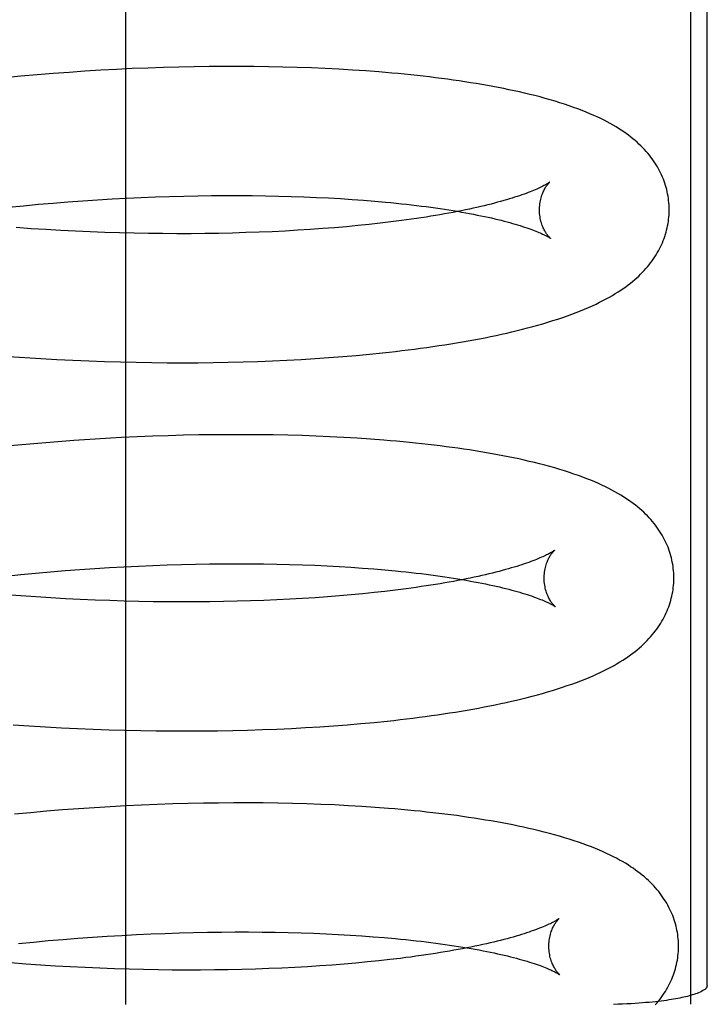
# Model space of a CAD drawing. Header units: inches. Extents: x 0 to 215, y 0 to 139.
# Tile 94 of 111: x 125.196 to 125.302, y 51.674 to 51.826. Entities that reach past the tile are written whole.
import ezdxf

# ---------------------------------------------------------------- set-up
doc = ezdxf.new("R2010")
doc.units = ezdxf.units.IN
doc.header["$LTSCALE"] = 11.804375
doc.header["$MEASUREMENT"] = 0
doc.linetypes.add('HIDDEN', pattern=[0.2, 0.1, -0.1])
doc.layers.add('DEFAULT_2', color=8, linetype='HIDDEN')

msp = doc.modelspace()

# ---------------------------------------------------------------- linework, layer by layer
at = {"layer": 'DEFAULT_2', "color": 8, "linetype": 'HIDDEN'}
for p, q in [((125.21235, 51.67428), (125.21235, 52.04928)), ((125.29941, 52.04925), (125.29941, 51.67431)), ((125.302, 51.67718), (125.302, 52.04638)), ((125.19864, 51.81765), (125.19616, 51.81743)), ((125.20111, 51.81785), (125.19864, 51.81765)), ((125.20357, 51.81803), (125.20111, 51.81785)), ((125.20602, 51.8182), (125.20357, 51.81803)), ((125.20847, 51.81835), (125.20602, 51.8182)), ((125.2109, 51.81848), (125.20847, 51.81835)), ((125.21332, 51.8186), (125.2109, 51.81848)), ((125.21573, 51.81869), (125.21332, 51.8186)), ((125.21812, 51.81878), (125.21573, 51.81869)), ((125.22049, 51.81884), (125.21812, 51.81878)), ((125.22285, 51.81889), (125.22049, 51.81884)), ((125.22519, 51.81893), (125.22285, 51.81889)), ((125.22751, 51.81894), (125.22519, 51.81893)), ((125.22981, 51.81894), (125.22751, 51.81894)), ((125.23208, 51.81893), (125.22981, 51.81894)), ((125.23433, 51.8189), (125.23208, 51.81893)), ((125.23656, 51.81885), (125.23433, 51.8189)), ((125.23876, 51.81879), (125.23656, 51.81885)), ((125.24094, 51.81871), (125.23876, 51.81879)), ((125.24308, 51.81862), (125.24094, 51.81871)), ((125.2452, 51.81851), (125.24308, 51.81862)), ((125.24729, 51.81839), (125.2452, 51.81851)), ((125.24934, 51.81825), (125.24729, 51.81839)), ((125.19616, 51.81743), (125.19369, 51.8172)), ((125.19884, 51.79768), (125.20113, 51.79788)), ((125.20113, 51.79788), (125.20341, 51.79806)), ((125.20341, 51.79806), (125.20568, 51.79822)), ((125.20568, 51.79822), (125.20795, 51.79837)), ((125.20795, 51.79837), (125.2102, 51.7985)), ((125.2102, 51.7985), (125.21244, 51.79862)), ((125.21244, 51.79862), (125.21467, 51.79873)), ((125.21467, 51.79873), (125.21689, 51.79881)), ((125.21689, 51.79881), (125.21908, 51.79889)), ((125.21908, 51.79889), (125.22126, 51.79895)), ((125.22126, 51.79895), (125.22342, 51.79899)), ((125.22342, 51.79899), (125.22556, 51.79902)), ((125.22556, 51.79902), (125.22768, 51.79903)), ((125.22768, 51.79903), (125.22977, 51.79904)), ((125.22977, 51.79904), (125.23183, 51.79902)), ((125.23183, 51.79902), (125.23387, 51.799)), ((125.23387, 51.799), (125.23588, 51.79895)), ((125.23588, 51.79895), (125.23785, 51.7989)), ((125.23785, 51.7989), (125.2398, 51.79883)), ((125.2398, 51.79883), (125.24171, 51.79875)), ((125.24171, 51.79875), (125.24358, 51.79866)), ((125.24358, 51.79866), (125.24542, 51.79855)), ((125.24542, 51.79855), (125.24722, 51.79844)), ((125.24722, 51.79844), (125.24899, 51.79831)), ((125.24899, 51.79831), (125.25071, 51.79817)), ((125.19426, 51.79725), (125.19656, 51.79747)), ((125.19656, 51.79747), (125.19884, 51.79768)), ((125.25156, 51.79477), (125.24986, 51.79458)), ((125.25321, 51.79496), (125.25156, 51.79477)), ((125.19771, 51.79392), (125.19542, 51.79408)), ((125.20001, 51.79378), (125.19771, 51.79392)), ((125.20229, 51.79365), (125.20001, 51.79378)), ((125.20457, 51.79353), (125.20229, 51.79365)), ((125.20684, 51.79343), (125.20457, 51.79353)), ((125.20911, 51.79335), (125.20684, 51.79343)), ((125.21136, 51.79328), (125.20911, 51.79335)), ((125.21359, 51.79323), (125.21136, 51.79328)), ((125.21582, 51.79319), (125.21359, 51.79323)), ((125.21802, 51.79316), (125.21582, 51.79319)), ((125.22021, 51.79315), (125.21802, 51.79316)), ((125.22238, 51.79315), (125.22021, 51.79315)), ((125.22453, 51.79317), (125.22238, 51.79315)), ((125.22666, 51.7932), (125.22453, 51.79317)), ((125.22876, 51.79325), (125.22666, 51.7932)), ((125.23084, 51.79331), (125.22876, 51.79325)), ((125.23289, 51.79338), (125.23084, 51.79331)), ((125.23491, 51.79346), (125.23289, 51.79338)), ((125.2369, 51.79356), (125.23491, 51.79346)), ((125.23886, 51.79367), (125.2369, 51.79356)), ((125.24078, 51.79379), (125.23886, 51.79367)), ((125.24267, 51.79393), (125.24078, 51.79379)), ((125.24453, 51.79407), (125.24267, 51.79393)), ((125.24635, 51.79423), (125.24453, 51.79407)), ((125.24812, 51.7944), (125.24635, 51.79423)), ((125.24986, 51.79458), (125.24812, 51.7944)), ((125.19426, 51.7742), (125.19674, 51.77403)), ((125.19674, 51.77403), (125.19922, 51.77388)), ((125.19922, 51.77388), (125.20169, 51.77374)), ((125.20169, 51.77374), (125.20415, 51.77362)), ((125.20415, 51.77362), (125.20661, 51.77352)), ((125.20661, 51.77352), (125.20906, 51.77343)), ((125.20906, 51.77343), (125.21149, 51.77336)), ((125.2304, 51.77338), (125.23268, 51.77345)), ((125.23268, 51.77345), (125.23493, 51.77354)), ((125.23493, 51.77354), (125.23715, 51.77364)), ((125.23715, 51.77364), (125.23935, 51.77376)), ((125.23935, 51.77376), (125.24152, 51.77389)), ((125.24152, 51.77389), (125.24366, 51.77404)), ((125.24366, 51.77404), (125.24577, 51.7742)), ((125.24577, 51.7742), (125.24786, 51.77438)), ((125.24786, 51.77438), (125.24991, 51.77457)), ((125.24991, 51.77457), (125.25193, 51.77477)), ((125.21149, 51.77336), (125.21391, 51.77331)), ((125.21391, 51.77331), (125.21632, 51.77327)), ((125.21632, 51.77327), (125.21871, 51.77325)), ((125.21871, 51.77325), (125.22109, 51.77324)), ((125.22109, 51.77324), (125.22345, 51.77325)), ((125.22345, 51.77325), (125.22579, 51.77328)), ((125.22579, 51.77328), (125.22811, 51.77332)), ((125.22811, 51.77332), (125.2304, 51.77338)), ((125.20676, 51.76141), (125.20431, 51.76124)), ((125.2092, 51.76156), (125.20676, 51.76141)), ((125.21164, 51.76169), (125.2092, 51.76156)), ((125.21406, 51.7618), (125.21164, 51.76169)), ((125.21646, 51.7619), (125.21406, 51.7618)), ((125.21885, 51.76199), (125.21646, 51.7619)), ((125.22123, 51.76205), (125.21885, 51.76199)), ((125.22359, 51.7621), (125.22123, 51.76205)), ((125.22593, 51.76214), (125.22359, 51.7621)), ((125.22824, 51.76215), (125.22593, 51.76214)), ((125.23054, 51.76215), (125.22824, 51.76215)), ((125.23282, 51.76214), (125.23054, 51.76215)), ((125.23507, 51.76211), (125.23282, 51.76214)), ((125.23729, 51.76206), (125.23507, 51.76211)), ((125.2395, 51.762), (125.23729, 51.76206)), ((125.24167, 51.76192), (125.2395, 51.762)), ((125.24381, 51.76183), (125.24167, 51.76192)), ((125.24593, 51.76172), (125.24381, 51.76183)), ((125.24802, 51.76159), (125.24593, 51.76172)), ((125.25008, 51.76146), (125.24802, 51.76159)), ((125.1969, 51.76064), (125.19442, 51.76041)), ((125.19938, 51.76086), (125.1969, 51.76064)), ((125.20185, 51.76106), (125.19938, 51.76086)), ((125.20431, 51.76124), (125.20185, 51.76106)), ((125.20753, 51.74151), (125.20979, 51.74165)), ((125.20979, 51.74165), (125.21204, 51.74177)), ((125.21204, 51.74177), (125.21428, 51.74189)), ((125.21428, 51.74189), (125.2165, 51.74198)), ((125.2165, 51.74198), (125.21871, 51.74206)), ((125.21871, 51.74206), (125.22089, 51.74213)), ((125.22089, 51.74213), (125.22306, 51.74218)), ((125.22306, 51.74218), (125.22521, 51.74222)), ((125.22521, 51.74222), (125.22734, 51.74224)), ((125.22734, 51.74224), (125.22944, 51.74225)), ((125.22944, 51.74225), (125.23152, 51.74224)), ((125.23152, 51.74224), (125.23357, 51.74222)), ((125.23357, 51.74222), (125.23559, 51.74219)), ((125.23559, 51.74219), (125.23759, 51.74214)), ((125.23759, 51.74214), (125.23955, 51.74208)), ((125.23955, 51.74208), (125.24147, 51.742)), ((125.24147, 51.742), (125.24337, 51.74192)), ((125.24337, 51.74192), (125.24523, 51.74182)), ((125.24523, 51.74182), (125.24705, 51.74171)), ((125.24705, 51.74171), (125.24883, 51.74158)), ((125.24883, 51.74158), (125.25057, 51.74145)), ((125.19384, 51.74034), (125.19613, 51.74057)), ((125.19613, 51.74057), (125.19842, 51.74079)), ((125.19842, 51.74079), (125.20071, 51.74099)), ((125.20071, 51.74099), (125.20299, 51.74118)), ((125.20299, 51.74118), (125.20526, 51.74135)), ((125.20526, 51.74135), (125.20753, 51.74151)), ((125.25057, 51.74145), (125.25227, 51.7413)), ((125.19615, 51.73729), (125.19386, 51.73746)), ((125.19845, 51.73713), (125.19615, 51.73729)), ((125.20074, 51.73698), (125.19845, 51.73713)), ((125.20303, 51.73685), (125.20074, 51.73698)), ((125.24152, 51.737), (125.23959, 51.73688)), ((125.24341, 51.73714), (125.24152, 51.737)), ((125.24526, 51.73728), (125.24341, 51.73714)), ((125.24708, 51.73744), (125.24526, 51.73728)), ((125.24886, 51.73761), (125.24708, 51.73744)), ((125.2506, 51.73779), (125.24886, 51.73761)), ((125.25229, 51.73798), (125.2506, 51.73779)), ((125.25394, 51.73817), (125.25229, 51.73798)), ((125.20531, 51.73674), (125.20303, 51.73685)), ((125.20758, 51.73664), (125.20531, 51.73674)), ((125.20984, 51.73656), (125.20758, 51.73664)), ((125.21209, 51.73649), (125.20984, 51.73656)), ((125.21433, 51.73643), (125.21209, 51.73649)), ((125.21655, 51.73639), (125.21433, 51.73643)), ((125.21876, 51.73637), (125.21655, 51.73639)), ((125.22095, 51.73636), (125.21876, 51.73637)), ((125.22312, 51.73636), (125.22095, 51.73636)), ((125.22527, 51.73638), (125.22312, 51.73636)), ((125.22739, 51.73641), (125.22527, 51.73638)), ((125.2295, 51.73646), (125.22739, 51.73641)), ((125.23157, 51.73652), (125.2295, 51.73646)), ((125.23362, 51.73659), (125.23157, 51.73652)), ((125.23564, 51.73667), (125.23362, 51.73659)), ((125.23763, 51.73677), (125.23564, 51.73667)), ((125.23959, 51.73688), (125.23763, 51.73677)), ((125.19496, 51.71741), (125.19744, 51.71724)), ((125.19744, 51.71724), (125.19992, 51.71709)), ((125.24223, 51.7171), (125.24437, 51.71725)), ((125.24437, 51.71725), (125.24648, 51.71741)), ((125.24648, 51.71741), (125.24857, 51.71759)), ((125.24857, 51.71759), (125.25062, 51.71778)), ((125.25062, 51.71778), (125.25264, 51.71798)), ((125.19992, 51.71709), (125.20239, 51.71695)), ((125.20239, 51.71695), (125.20486, 51.71683)), ((125.20486, 51.71683), (125.20731, 51.71673)), ((125.20731, 51.71673), (125.20976, 51.71664)), ((125.20976, 51.71664), (125.2122, 51.71657)), ((125.2122, 51.71657), (125.21462, 51.71652)), ((125.21462, 51.71652), (125.21703, 51.71648)), ((125.21703, 51.71648), (125.21942, 51.71646)), ((125.21942, 51.71646), (125.2218, 51.71645)), ((125.2218, 51.71645), (125.22415, 51.71646)), ((125.22415, 51.71646), (125.22649, 51.71649)), ((125.22649, 51.71649), (125.22881, 51.71653)), ((125.22881, 51.71653), (125.23111, 51.71658)), ((125.23111, 51.71658), (125.23338, 51.71666)), ((125.23338, 51.71666), (125.23563, 51.71674)), ((125.23563, 51.71674), (125.23786, 51.71685)), ((125.23786, 51.71685), (125.24006, 51.71697)), ((125.24006, 51.71697), (125.24223, 51.7171)), ((125.21718, 51.70511), (125.21477, 51.70501)), ((125.21957, 51.7052), (125.21718, 51.70511)), ((125.22195, 51.70526), (125.21957, 51.7052)), ((125.2243, 51.70531), (125.22195, 51.70526)), ((125.22664, 51.70534), (125.2243, 51.70531)), ((125.22896, 51.70536), (125.22664, 51.70534)), ((125.23126, 51.70536), (125.22896, 51.70536)), ((125.23353, 51.70535), (125.23126, 51.70536)), ((125.23579, 51.70532), (125.23353, 51.70535)), ((125.23801, 51.70527), (125.23579, 51.70532)), ((125.24021, 51.70521), (125.23801, 51.70527)), ((125.24239, 51.70513), (125.24021, 51.70521)), ((125.24453, 51.70504), (125.24239, 51.70513)), ((125.19762, 51.70385), (125.19514, 51.70362)), ((125.20009, 51.70407), (125.19762, 51.70385)), ((125.20256, 51.70427), (125.20009, 51.70407)), ((125.20502, 51.70445), (125.20256, 51.70427)), ((125.20748, 51.70462), (125.20502, 51.70445)), ((125.20992, 51.70477), (125.20748, 51.70462)), ((125.21235, 51.7049), (125.20992, 51.70477)), ((125.21477, 51.70501), (125.21235, 51.7049)), ((125.24665, 51.70493), (125.24453, 51.70504)), ((125.24874, 51.7048), (125.24665, 51.70493)), ((125.25079, 51.70466), (125.24874, 51.7048)), ((125.2206, 51.68531), (125.22278, 51.68537)), ((125.22278, 51.68537), (125.22493, 51.68541)), ((125.22493, 51.68541), (125.22707, 51.68544)), ((125.22707, 51.68544), (125.22918, 51.68545)), ((125.22918, 51.68545), (125.23127, 51.68545)), ((125.23127, 51.68545), (125.23333, 51.68544)), ((125.23333, 51.68544), (125.23537, 51.68541)), ((125.23537, 51.68541), (125.23737, 51.68537)), ((125.23737, 51.68537), (125.23935, 51.68532)), ((125.1958, 51.68368), (125.19809, 51.6839)), ((125.19809, 51.6839), (125.20037, 51.68411)), ((125.20037, 51.68411), (125.20266, 51.6843)), ((125.20266, 51.6843), (125.20494, 51.68448)), ((125.20494, 51.68448), (125.20721, 51.68465)), ((125.20721, 51.68465), (125.20947, 51.68479)), ((125.20947, 51.68479), (125.21172, 51.68493)), ((125.21172, 51.68493), (125.21396, 51.68504)), ((125.21396, 51.68504), (125.21619, 51.68515)), ((125.21619, 51.68515), (125.2184, 51.68524)), ((125.2184, 51.68524), (125.2206, 51.68531)), ((125.23935, 51.68532), (125.24129, 51.68525)), ((125.24129, 51.68525), (125.2432, 51.68517)), ((125.2432, 51.68517), (125.24508, 51.68507)), ((125.24508, 51.68507), (125.24691, 51.68497)), ((125.24691, 51.68497), (125.24871, 51.68485)), ((125.24871, 51.68485), (125.25047, 51.68472)), ((125.25047, 51.68472), (125.25219, 51.68458)), ((125.24959, 51.68082), (125.24782, 51.68065)), ((125.25133, 51.681), (125.24959, 51.68082)), ((125.25303, 51.68119), (125.25133, 51.681)), ((125.25468, 51.68138), (125.25303, 51.68119)), ((125.19689, 51.6805), (125.19459, 51.68067)), ((125.19918, 51.68034), (125.19689, 51.6805)), ((125.20148, 51.68019), (125.19918, 51.68034)), ((125.20376, 51.68006), (125.20148, 51.68019)), ((125.20604, 51.67995), (125.20376, 51.68006)), ((125.20831, 51.67985), (125.20604, 51.67995)), ((125.21058, 51.67977), (125.20831, 51.67985)), ((125.21283, 51.6797), (125.21058, 51.67977)), ((125.21507, 51.67964), (125.21283, 51.6797)), ((125.21729, 51.6796), (125.21507, 51.67964)), ((125.2195, 51.67958), (125.21729, 51.6796)), ((125.22169, 51.67957), (125.2195, 51.67958)), ((125.22385, 51.67957), (125.22169, 51.67957)), ((125.226, 51.67959), (125.22385, 51.67957)), ((125.22813, 51.67962), (125.226, 51.67959)), ((125.23023, 51.67967), (125.22813, 51.67962)), ((125.23231, 51.67973), (125.23023, 51.67967)), ((125.23436, 51.6798), (125.23231, 51.67973)), ((125.23638, 51.67988), (125.23436, 51.6798)), ((125.23837, 51.67998), (125.23638, 51.67988)), ((125.24033, 51.68009), (125.23837, 51.67998)), ((125.24225, 51.68021), (125.24033, 51.68009)), ((125.24415, 51.68035), (125.24225, 51.68021)), ((125.246, 51.68049), (125.24415, 51.68035)), ((125.24782, 51.68065), (125.246, 51.68049))]:
    msp.add_line(p, q, dxfattribs=at)
for points in [[(125.29612, 51.797), (125.29611, 51.79728), (125.2961, 51.79762), (125.29607, 51.79795), (125.29604, 51.79829), (125.29599, 51.79862), (125.29594, 51.79896), (125.29588, 51.79929), (125.29581, 51.79962), (125.29574, 51.79995), (125.29565, 51.80028), (125.29555, 51.8006), (125.29545, 51.80093), (125.29534, 51.80125), (125.29522, 51.80157), (125.29509, 51.80189), (125.29495, 51.8022), (125.2948, 51.80252), (125.29464, 51.80283), (125.29448, 51.80314), (125.2943, 51.80345), (125.29412, 51.80376), (125.29392, 51.80406), (125.29372, 51.80437), (125.29351, 51.80467), (125.29329, 51.80497), (125.29306, 51.80526), (125.29282, 51.80555), (125.29256, 51.80584), (125.2923, 51.80613), (125.29204, 51.80641), (125.29176, 51.80669), (125.29146, 51.80697), (125.29116, 51.80725), (125.29085, 51.80752), (125.29053, 51.80779), (125.2902, 51.80806), (125.28985, 51.80832), (125.28949, 51.80859), (125.28912, 51.80885), (125.28874, 51.80911), (125.28833, 51.80937), (125.28792, 51.80962), (125.28748, 51.80988), (125.28703, 51.81013), (125.28656, 51.81039), (125.28607, 51.81065), (125.28556, 51.8109), (125.28503, 51.81115), (125.28448, 51.8114), (125.2839, 51.81165), (125.28331, 51.8119), (125.28269, 51.81215), (125.28205, 51.81239), (125.28139, 51.81263), (125.28071, 51.81287), (125.28, 51.81311), (125.27927, 51.81334), (125.27853, 51.81357), (125.27777, 51.8138), (125.27699, 51.81402), (125.27621, 51.81423), (125.27542, 51.81444), (125.27462, 51.81463), (125.27383, 51.81482), (125.27303, 51.81501), (125.27222, 51.81519), (125.27141, 51.81536), (125.2706, 51.81553), (125.26977, 51.81569), (125.26893, 51.81585), (125.26808, 51.816), (125.26723, 51.81616), (125.26636, 51.8163), (125.26549, 51.81644), (125.26461, 51.81658), (125.26372, 51.81671), (125.26282, 51.81684), (125.26191, 51.81697), (125.261, 51.81709), (125.26007, 51.81721), (125.25914, 51.81732), (125.2582, 51.81743), (125.25725, 51.81754), (125.25629, 51.81764), (125.25532, 51.81774), (125.25435, 51.81783), (125.25336, 51.81792), (125.25237, 51.81801), (125.25137, 51.81809), (125.24934, 51.81825)], [(125.27771, 51.80111), (125.2777, 51.80111), (125.27768, 51.80109), (125.27766, 51.80107), (125.27762, 51.80104), (125.27758, 51.80101), (125.27752, 51.80097), (125.27745, 51.80093), (125.27738, 51.80088), (125.27729, 51.80083), (125.27719, 51.80077), (125.27707, 51.8007), (125.27695, 51.80063), (125.27681, 51.80056), (125.27666, 51.80048), (125.2765, 51.8004), (125.27632, 51.80031), (125.27613, 51.80022), (125.27592, 51.80012), (125.2757, 51.80003), (125.27547, 51.79992), (125.27522, 51.79982), (125.27496, 51.79971), (125.27468, 51.7996), (125.27438, 51.79948), (125.27407, 51.79937), (125.27375, 51.79925), (125.27341, 51.79913), (125.27305, 51.79901), (125.27268, 51.79888), (125.27229, 51.79876), (125.27189, 51.79863), (125.27148, 51.7985), (125.27104, 51.79837), (125.2706, 51.79825), (125.27013, 51.79812), (125.26966, 51.79799), (125.26916, 51.79785), (125.26866, 51.79772), (125.26814, 51.79759), (125.2676, 51.79746), (125.26705, 51.79733), (125.26648, 51.7972), (125.26591, 51.79707), (125.26531, 51.79695), (125.2647, 51.79682), (125.26408, 51.79669), (125.26345, 51.79657), (125.2628, 51.79644), (125.26214, 51.79632), (125.26146, 51.79619), (125.26077, 51.79607), (125.26007, 51.79595), (125.25936, 51.79584), (125.25863, 51.79572), (125.25789, 51.79561), (125.25714, 51.79549), (125.25638, 51.79538), (125.2556, 51.79528), (125.25482, 51.79517), (125.25402, 51.79506), (125.25321, 51.79496)], [(125.27612, 51.79674), (125.27612, 51.79699), (125.27613, 51.79725), (125.27615, 51.79751), (125.27618, 51.79776), (125.27622, 51.79801), (125.27626, 51.79824), (125.27631, 51.79847), (125.27637, 51.79869), (125.27643, 51.7989), (125.2765, 51.79909), (125.27656, 51.79928), (125.27663, 51.79946), (125.27671, 51.79962), (125.27678, 51.79978), (125.27685, 51.79992), (125.27692, 51.80006), (125.277, 51.80018), (125.27707, 51.8003), (125.27714, 51.80041), (125.2772, 51.80051), (125.27727, 51.8006), (125.27733, 51.80068), (125.27739, 51.80076), (125.27744, 51.80083), (125.27749, 51.80089), (125.27754, 51.80094), (125.27758, 51.80099), (125.27762, 51.80102), (125.27765, 51.80106), (125.27768, 51.80108), (125.2777, 51.8011), (125.27771, 51.80111), (125.27771, 51.80111)], [(125.25071, 51.79817), (125.25238, 51.79802), (125.25321, 51.79794), (125.25402, 51.79786), (125.25482, 51.79777), (125.25561, 51.79769), (125.25638, 51.7976), (125.25715, 51.79751), (125.2579, 51.79741), (125.25864, 51.79732), (125.25937, 51.79722), (125.26009, 51.79712), (125.26079, 51.79702), (125.26148, 51.79692), (125.26216, 51.79681), (125.26283, 51.7967), (125.26348, 51.7966), (125.26411, 51.79649), (125.26474, 51.79637), (125.26535, 51.79626), (125.26594, 51.79615), (125.26653, 51.79603), (125.26709, 51.79592), (125.26765, 51.7958), (125.26819, 51.79569), (125.26871, 51.79557), (125.26922, 51.79545), (125.26971, 51.79533), (125.27019, 51.79521), (125.27066, 51.7951), (125.27111, 51.79498), (125.27154, 51.79486), (125.27196, 51.79474), (125.27237, 51.79463), (125.27275, 51.79451), (125.27313, 51.7944), (125.27349, 51.79428), (125.27383, 51.79417), (125.27416, 51.79406), (125.27447, 51.79395), (125.27477, 51.79385), (125.27505, 51.79374), (125.27531, 51.79364), (125.27556, 51.79354), (125.2758, 51.79345), (125.27602, 51.79335), (125.27623, 51.79326), (125.27642, 51.79318), (125.2766, 51.7931), (125.27676, 51.79302), (125.27692, 51.79294), (125.27706, 51.79287), (125.27718, 51.79281), (125.27729, 51.79274), (125.2774, 51.79269), (125.27749, 51.79264), (125.27756, 51.79259), (125.27763, 51.79255), (125.27769, 51.79251), (125.27773, 51.79248), (125.27777, 51.79246), (125.2778, 51.79244), (125.2778, 51.79243)], [(125.25193, 51.77477), (125.25293, 51.77488), (125.25392, 51.775), (125.2549, 51.77511), (125.25587, 51.77523), (125.25684, 51.77535), (125.25779, 51.77548), (125.25874, 51.77561), (125.25968, 51.77574), (125.26061, 51.77588), (125.26153, 51.77602), (125.26244, 51.77617), (125.26334, 51.77631), (125.26424, 51.77647), (125.26513, 51.77662), (125.266, 51.77678), (125.26687, 51.77695), (125.26773, 51.77711), (125.26858, 51.77729), (125.26942, 51.77746), (125.27025, 51.77764), (125.27107, 51.77782), (125.27188, 51.77801), (125.27269, 51.77821), (125.27349, 51.7784), (125.27429, 51.77861), (125.27508, 51.77882), (125.27587, 51.77904), (125.27665, 51.77927), (125.27743, 51.7795), (125.2782, 51.77974), (125.27896, 51.77998), (125.2797, 51.78023), (125.28042, 51.78048), (125.28112, 51.78074), (125.2818, 51.78099), (125.28245, 51.78125), (125.28308, 51.78151), (125.28369, 51.78177), (125.28428, 51.78204), (125.28484, 51.7823), (125.28539, 51.78257), (125.28591, 51.78283), (125.28642, 51.7831), (125.2869, 51.78337), (125.28737, 51.78363), (125.28781, 51.7839), (125.28824, 51.78417), (125.28865, 51.78443), (125.28904, 51.7847), (125.28942, 51.78497), (125.28979, 51.78524), (125.29014, 51.78551), (125.29048, 51.78579), (125.2908, 51.78606), (125.29112, 51.78634), (125.29142, 51.78662), (125.29172, 51.7869), (125.292, 51.78719), (125.29227, 51.78748), (125.29254, 51.78777), (125.29279, 51.78806), (125.29303, 51.78836), (125.29326, 51.78866), (125.29349, 51.78896), (125.2937, 51.78926), (125.29391, 51.78957), (125.2941, 51.78987), (125.29429, 51.79018), (125.29447, 51.7905), (125.29463, 51.79081), (125.29479, 51.79112), (125.29494, 51.79144), (125.29508, 51.79176), (125.29521, 51.79208), (125.29533, 51.7924), (125.29544, 51.79272), (125.29555, 51.79305), (125.29564, 51.79338), (125.29573, 51.7937), (125.29581, 51.79403), (125.29588, 51.79436), (125.29594, 51.7947), (125.29599, 51.79503), (125.29604, 51.79537), (125.29607, 51.7957), (125.2961, 51.79604), (125.29611, 51.79637), (125.29612, 51.79671), (125.29612, 51.797)], [(125.2778, 51.79243), (125.27781, 51.79242), (125.27782, 51.79242), (125.27782, 51.79242), (125.2778, 51.79243), (125.27778, 51.79245), (125.27776, 51.79247), (125.27773, 51.7925), (125.27769, 51.79254), (125.27764, 51.79259), (125.2776, 51.79264), (125.27754, 51.7927), (125.27749, 51.79277), (125.27742, 51.79284), (125.27736, 51.79292), (125.27729, 51.79301), (125.27722, 51.79311), (125.27715, 51.79322), (125.27708, 51.79333), (125.277, 51.79346), (125.27693, 51.79359), (125.27685, 51.79374), (125.27677, 51.79389), (125.2767, 51.79406), (125.27662, 51.79423), (125.27655, 51.79442), (125.27648, 51.79461), (125.27641, 51.79482), (125.27635, 51.79504), (125.2763, 51.79526), (125.27625, 51.7955), (125.27621, 51.79574), (125.27617, 51.79599), (125.27614, 51.79624), (125.27613, 51.79651), (125.27612, 51.79674)], [(125.29684, 51.74021), (125.29683, 51.74049), (125.29682, 51.74083), (125.29679, 51.74116), (125.29676, 51.7415), (125.29671, 51.74183), (125.29666, 51.74216), (125.2966, 51.7425), (125.29653, 51.74283), (125.29646, 51.74316), (125.29637, 51.74348), (125.29627, 51.74381), (125.29617, 51.74414), (125.29606, 51.74446), (125.29594, 51.74478), (125.29581, 51.7451), (125.29567, 51.74541), (125.29552, 51.74573), (125.29536, 51.74604), (125.2952, 51.74635), (125.29502, 51.74666), (125.29484, 51.74697), (125.29464, 51.74727), (125.29444, 51.74758), (125.29423, 51.74788), (125.29401, 51.74817), (125.29378, 51.74847), (125.29354, 51.74876), (125.29329, 51.74905), (125.29303, 51.74934), (125.29276, 51.74962), (125.29248, 51.7499), (125.29219, 51.75018), (125.29188, 51.75046), (125.29157, 51.75073), (125.29125, 51.751), (125.29092, 51.75127), (125.29057, 51.75153), (125.29021, 51.7518), (125.28984, 51.75206), (125.28946, 51.75232), (125.28906, 51.75257), (125.28864, 51.75283), (125.28821, 51.75309), (125.28775, 51.75334), (125.28728, 51.7536), (125.28679, 51.75385), (125.28628, 51.75411), (125.28575, 51.75436), (125.2852, 51.75461), (125.28463, 51.75486), (125.28403, 51.75511), (125.28342, 51.75535), (125.28278, 51.7556), (125.28212, 51.75584), (125.28143, 51.75608), (125.28073, 51.75632), (125.28, 51.75655), (125.27925, 51.75678), (125.27849, 51.75701), (125.27772, 51.75723), (125.27693, 51.75744), (125.27614, 51.75764), (125.27535, 51.75784), (125.27455, 51.75803), (125.27375, 51.75822), (125.27294, 51.7584), (125.27213, 51.75857), (125.27131, 51.75874), (125.27049, 51.7589), (125.26966, 51.75906), (125.26881, 51.75921), (125.26796, 51.75936), (125.2671, 51.75951), (125.26622, 51.75965), (125.26534, 51.75979), (125.26445, 51.75992), (125.26355, 51.76005), (125.26264, 51.76018), (125.26173, 51.7603), (125.2608, 51.76042), (125.25987, 51.76053), (125.25893, 51.76064), (125.25798, 51.76075), (125.25702, 51.76085), (125.25605, 51.76095), (125.25508, 51.76104), (125.25409, 51.76113), (125.2531, 51.76122), (125.2521, 51.7613), (125.25008, 51.76146)], [(125.27843, 51.74432), (125.27842, 51.74431), (125.27841, 51.7443), (125.27838, 51.74428), (125.27834, 51.74425), (125.2783, 51.74422), (125.27824, 51.74418), (125.27818, 51.74414), (125.2781, 51.74409), (125.27801, 51.74404), (125.27791, 51.74398), (125.2778, 51.74391), (125.27767, 51.74384), (125.27754, 51.74377), (125.27739, 51.74369), (125.27722, 51.74361), (125.27704, 51.74352), (125.27685, 51.74343), (125.27665, 51.74333), (125.27643, 51.74324), (125.27619, 51.74313), (125.27595, 51.74303), (125.27568, 51.74292), (125.2754, 51.74281), (125.27511, 51.7427), (125.2748, 51.74258), (125.27447, 51.74246), (125.27413, 51.74234), (125.27378, 51.74222), (125.27341, 51.74209), (125.27302, 51.74197), (125.27262, 51.74184), (125.2722, 51.74171), (125.27177, 51.74159), (125.27133, 51.74146), (125.27086, 51.74133), (125.27039, 51.7412), (125.26989, 51.74107), (125.26939, 51.74094), (125.26887, 51.7408), (125.26833, 51.74067), (125.26778, 51.74054), (125.26722, 51.74041), (125.26664, 51.74029), (125.26604, 51.74016), (125.26544, 51.74003), (125.26481, 51.7399), (125.26418, 51.73978), (125.26353, 51.73965), (125.26287, 51.73953), (125.26219, 51.73941), (125.26151, 51.73929), (125.26081, 51.73917), (125.26009, 51.73905), (125.25937, 51.73893), (125.25863, 51.73882), (125.25788, 51.73871), (125.25711, 51.73859), (125.25634, 51.73849), (125.25555, 51.73838), (125.25475, 51.73828), (125.25394, 51.73817)], [(125.27684, 51.73995), (125.27684, 51.74019), (125.27685, 51.74045), (125.27687, 51.74071), (125.2769, 51.74096), (125.27694, 51.7412), (125.27698, 51.74144), (125.27703, 51.74167), (125.27709, 51.74189), (125.27715, 51.74209), (125.27721, 51.74229), (125.27728, 51.74248), (125.27735, 51.74266), (125.27742, 51.74282), (125.2775, 51.74298), (125.27757, 51.74313), (125.27764, 51.74326), (125.27771, 51.74339), (125.27779, 51.74351), (125.27785, 51.74362), (125.27792, 51.74372), (125.27799, 51.74381), (125.27805, 51.74389), (125.27811, 51.74397), (125.27816, 51.74403), (125.27821, 51.74409), (125.27826, 51.74415), (125.2783, 51.74419), (125.27834, 51.74423), (125.27837, 51.74426), (125.2784, 51.74429), (125.27842, 51.74431), (125.27843, 51.74432), (125.27843, 51.74432)], [(125.25227, 51.7413), (125.25393, 51.74115), (125.25474, 51.74107), (125.25554, 51.74098), (125.25633, 51.7409), (125.2571, 51.74081), (125.25787, 51.74072), (125.25862, 51.74062), (125.25936, 51.74053), (125.26009, 51.74043), (125.26081, 51.74033), (125.26151, 51.74023), (125.2622, 51.74012), (125.26288, 51.74002), (125.26354, 51.73991), (125.26419, 51.7398), (125.26483, 51.73969), (125.26546, 51.73958), (125.26607, 51.73947), (125.26666, 51.73936), (125.26724, 51.73924), (125.26781, 51.73913), (125.26837, 51.73901), (125.2689, 51.73889), (125.26943, 51.73878), (125.26994, 51.73866), (125.27043, 51.73854), (125.27091, 51.73842), (125.27138, 51.73831), (125.27183, 51.73819), (125.27226, 51.73807), (125.27268, 51.73795), (125.27309, 51.73784), (125.27347, 51.73772), (125.27385, 51.73761), (125.27421, 51.73749), (125.27455, 51.73738), (125.27488, 51.73727), (125.27519, 51.73716), (125.27549, 51.73706), (125.27577, 51.73695), (125.27603, 51.73685), (125.27628, 51.73675), (125.27652, 51.73666), (125.27674, 51.73656), (125.27695, 51.73647), (125.27714, 51.73639), (125.27732, 51.7363), (125.27749, 51.73623), (125.27764, 51.73615), (125.27778, 51.73608), (125.2779, 51.73601), (125.27801, 51.73595), (125.27812, 51.7359), (125.27821, 51.73584), (125.27828, 51.7358), (125.27835, 51.73576), (125.27841, 51.73572), (125.27845, 51.73569), (125.27849, 51.73566), (125.27852, 51.73564), (125.27852, 51.73564)], [(125.25264, 51.71798), (125.25364, 51.71809), (125.25463, 51.7182), (125.25561, 51.71832), (125.25658, 51.71844), (125.25755, 51.71856), (125.2585, 51.71869), (125.25945, 51.71882), (125.26039, 51.71895), (125.26132, 51.71909), (125.26224, 51.71923), (125.26315, 51.71937), (125.26406, 51.71952), (125.26495, 51.71967), (125.26584, 51.71983), (125.26672, 51.71999), (125.26759, 51.72015), (125.26845, 51.72032), (125.26929, 51.72049), (125.27014, 51.72067), (125.27096, 51.72085), (125.27179, 51.72103), (125.2726, 51.72122), (125.2734, 51.72141), (125.27421, 51.72161), (125.275, 51.72182), (125.27579, 51.72203), (125.27658, 51.72225), (125.27737, 51.72247), (125.27815, 51.72271), (125.27892, 51.72294), (125.27967, 51.72319), (125.28041, 51.72344), (125.28113, 51.72369), (125.28183, 51.72394), (125.28251, 51.7242), (125.28317, 51.72446), (125.2838, 51.72472), (125.28441, 51.72498), (125.285, 51.72524), (125.28556, 51.72551), (125.28611, 51.72577), (125.28663, 51.72604), (125.28714, 51.72631), (125.28762, 51.72657), (125.28809, 51.72684), (125.28853, 51.72711), (125.28896, 51.72738), (125.28937, 51.72764), (125.28976, 51.72791), (125.29014, 51.72818), (125.2905, 51.72845), (125.29086, 51.72872), (125.2912, 51.72899), (125.29152, 51.72927), (125.29184, 51.72955), (125.29214, 51.72983), (125.29244, 51.73011), (125.29272, 51.7304), (125.29299, 51.73069), (125.29326, 51.73098), (125.29351, 51.73127), (125.29375, 51.73157), (125.29398, 51.73186), (125.29421, 51.73216), (125.29442, 51.73247), (125.29463, 51.73277), (125.29482, 51.73308), (125.29501, 51.73339), (125.29518, 51.7337), (125.29535, 51.73402), (125.29551, 51.73433), (125.29566, 51.73465), (125.2958, 51.73497), (125.29593, 51.73529), (125.29605, 51.73561), (125.29616, 51.73593), (125.29627, 51.73626), (125.29636, 51.73658), (125.29645, 51.73691), (125.29653, 51.73724), (125.2966, 51.73757), (125.29666, 51.73791), (125.29671, 51.73824), (125.29676, 51.73857), (125.29679, 51.73891), (125.29682, 51.73924), (125.29683, 51.73958), (125.29684, 51.73992), (125.29684, 51.74021)], [(125.27852, 51.73564), (125.27853, 51.73563), (125.27854, 51.73562), (125.27854, 51.73563), (125.27852, 51.73564), (125.2785, 51.73566), (125.27848, 51.73568), (125.27845, 51.73571), (125.27841, 51.73575), (125.27836, 51.7358), (125.27832, 51.73585), (125.27826, 51.73591), (125.27821, 51.73597), (125.27814, 51.73605), (125.27808, 51.73613), (125.27801, 51.73622), (125.27794, 51.73632), (125.27787, 51.73643), (125.2778, 51.73654), (125.27772, 51.73667), (125.27765, 51.7368), (125.27757, 51.73695), (125.27749, 51.7371), (125.27742, 51.73727), (125.27734, 51.73744), (125.27727, 51.73763), (125.2772, 51.73782), (125.27714, 51.73803), (125.27707, 51.73825), (125.27702, 51.73847), (125.27697, 51.7387), (125.27693, 51.73895), (125.27689, 51.7392), (125.27686, 51.73945), (125.27685, 51.73971), (125.27684, 51.73995)], [(125.29756, 51.68341), (125.29755, 51.6837), (125.29754, 51.68404), (125.29751, 51.68437), (125.29748, 51.68471), (125.29743, 51.68504), (125.29738, 51.68537), (125.29732, 51.68571), (125.29725, 51.68604), (125.29718, 51.68637), (125.29709, 51.68669), (125.29699, 51.68702), (125.29689, 51.68734), (125.29678, 51.68767), (125.29666, 51.68799), (125.29653, 51.68831), (125.29639, 51.68862), (125.29624, 51.68894), (125.29608, 51.68925), (125.29592, 51.68956), (125.29574, 51.68987), (125.29556, 51.69018), (125.29537, 51.69048), (125.29516, 51.69078), (125.29495, 51.69109), (125.29473, 51.69138), (125.2945, 51.69168), (125.29426, 51.69197), (125.29401, 51.69226), (125.29375, 51.69255), (125.29348, 51.69283), (125.2932, 51.69311), (125.29291, 51.69339), (125.29261, 51.69367), (125.29229, 51.69394), (125.29197, 51.69421), (125.29164, 51.69448), (125.29129, 51.69474), (125.29093, 51.695), (125.29056, 51.69527), (125.29018, 51.69552), (125.28978, 51.69578), (125.28936, 51.69604), (125.28893, 51.6963), (125.28847, 51.69655), (125.288, 51.69681), (125.28751, 51.69706), (125.287, 51.69732), (125.28647, 51.69757), (125.28592, 51.69782), (125.28535, 51.69807), (125.28475, 51.69832), (125.28414, 51.69856), (125.2835, 51.69881), (125.28284, 51.69905), (125.28215, 51.69929), (125.28145, 51.69953), (125.28072, 51.69976), (125.27997, 51.69999), (125.27921, 51.70022), (125.27844, 51.70043), (125.27765, 51.70065), (125.27686, 51.70085), (125.27607, 51.70105), (125.27527, 51.70124), (125.27447, 51.70143), (125.27366, 51.70161), (125.27285, 51.70178), (125.27203, 51.70195), (125.27121, 51.70211), (125.27037, 51.70227), (125.26953, 51.70242), (125.26868, 51.70257), (125.26781, 51.70272), (125.26694, 51.70286), (125.26606, 51.703), (125.26517, 51.70313), (125.26427, 51.70326), (125.26336, 51.70339), (125.26245, 51.70351), (125.26152, 51.70362), (125.26059, 51.70374), (125.25965, 51.70385), (125.2587, 51.70395), (125.25774, 51.70406), (125.25677, 51.70415), (125.2558, 51.70425), (125.25481, 51.70434), (125.25382, 51.70443), (125.25282, 51.70451), (125.25079, 51.70466)], [(125.27915, 51.68753), (125.27914, 51.68752), (125.27913, 51.68751), (125.2791, 51.68749), (125.27906, 51.68746), (125.27902, 51.68743), (125.27896, 51.68739), (125.2789, 51.68735), (125.27882, 51.6873), (125.27873, 51.68725), (125.27863, 51.68719), (125.27852, 51.68712), (125.2784, 51.68706), (125.27826, 51.68698), (125.27811, 51.6869), (125.27795, 51.68682), (125.27777, 51.68673), (125.27758, 51.68664), (125.27737, 51.68655), (125.27715, 51.68645), (125.27692, 51.68635), (125.27667, 51.68624), (125.27641, 51.68613), (125.27613, 51.68602), (125.27584, 51.68591), (125.27553, 51.68579), (125.2752, 51.68567), (125.27486, 51.68555), (125.27451, 51.68543), (125.27414, 51.68531), (125.27375, 51.68518), (125.27335, 51.68505), (125.27293, 51.68493), (125.2725, 51.6848), (125.27205, 51.68467), (125.27159, 51.68454), (125.27112, 51.68441), (125.27063, 51.68428), (125.27012, 51.68415), (125.2696, 51.68402), (125.26906, 51.68389), (125.26851, 51.68376), (125.26795, 51.68363), (125.26737, 51.6835), (125.26677, 51.68337), (125.26617, 51.68324), (125.26555, 51.68311), (125.26491, 51.68299), (125.26426, 51.68286), (125.2636, 51.68274), (125.26293, 51.68262), (125.26224, 51.6825), (125.26154, 51.68238), (125.26083, 51.68226), (125.2601, 51.68214), (125.25936, 51.68203), (125.25861, 51.68192), (125.25785, 51.68181), (125.25707, 51.6817), (125.25629, 51.68159), (125.25549, 51.68149), (125.25468, 51.68138)], [(125.27756, 51.68316), (125.27756, 51.6834), (125.27757, 51.68366), (125.27759, 51.68392), (125.27762, 51.68417), (125.27766, 51.68441), (125.2777, 51.68465), (125.27775, 51.68488), (125.27781, 51.68509), (125.27787, 51.6853), (125.27793, 51.6855), (125.278, 51.68569), (125.27807, 51.68587), (125.27814, 51.68603), (125.27822, 51.68619), (125.27829, 51.68634), (125.27836, 51.68647), (125.27843, 51.6866), (125.2785, 51.68671), (125.27857, 51.68682), (125.27864, 51.68692), (125.2787, 51.68701), (125.27877, 51.6871), (125.27883, 51.68717), (125.27888, 51.68724), (125.27893, 51.6873), (125.27898, 51.68736), (125.27902, 51.6874), (125.27906, 51.68744), (125.27909, 51.68747), (125.27912, 51.6875), (125.27914, 51.68752), (125.27915, 51.68753), (125.27915, 51.68753)], [(125.25219, 51.68458), (125.25387, 51.68443), (125.25469, 51.68435), (125.2555, 51.68427), (125.2563, 51.68419), (125.25709, 51.6841), (125.25786, 51.68401), (125.25863, 51.68392), (125.25938, 51.68383), (125.26012, 51.68373), (125.26085, 51.68363), (125.26156, 51.68353), (125.26226, 51.68343), (125.26295, 51.68333), (125.26363, 51.68322), (125.26429, 51.68312), (125.26494, 51.68301), (125.26558, 51.6829), (125.2662, 51.68279), (125.26681, 51.68268), (125.26741, 51.68256), (125.26799, 51.68245), (125.26856, 51.68233), (125.26911, 51.68222), (125.26965, 51.6821), (125.27017, 51.68198), (125.27068, 51.68186), (125.27117, 51.68175), (125.27165, 51.68163), (125.27212, 51.68151), (125.27256, 51.68139), (125.273, 51.68127), (125.27342, 51.68116), (125.27382, 51.68104), (125.27421, 51.68093), (125.27458, 51.68081), (125.27494, 51.6807), (125.27528, 51.68059), (125.27561, 51.68048), (125.27592, 51.68037), (125.27621, 51.68026), (125.27649, 51.68016), (125.27676, 51.68006), (125.27701, 51.67996), (125.27725, 51.67986), (125.27747, 51.67977), (125.27767, 51.67968), (125.27787, 51.67959), (125.27804, 51.67951), (125.27821, 51.67943), (125.27836, 51.67936), (125.2785, 51.67929), (125.27862, 51.67922), (125.27874, 51.67916), (125.27884, 51.6791), (125.27893, 51.67905), (125.27901, 51.679), (125.27907, 51.67896), (125.27913, 51.67893), (125.27917, 51.6789), (125.27921, 51.67887), (125.27924, 51.67885), (125.27924, 51.67885)], [(125.27924, 51.67885), (125.27925, 51.67884), (125.27926, 51.67883), (125.27926, 51.67884), (125.27924, 51.67885), (125.27922, 51.67887), (125.2792, 51.67889), (125.27917, 51.67892), (125.27913, 51.67896), (125.27908, 51.67901), (125.27903, 51.67906), (125.27898, 51.67912), (125.27892, 51.67918), (125.27886, 51.67926), (125.2788, 51.67934), (125.27873, 51.67943), (125.27866, 51.67953), (125.27859, 51.67964), (125.27852, 51.67975), (125.27844, 51.67988), (125.27837, 51.68001), (125.27829, 51.68016), (125.27821, 51.68031), (125.27814, 51.68048), (125.27806, 51.68065), (125.27799, 51.68084), (125.27792, 51.68103), (125.27786, 51.68124), (125.27779, 51.68145), (125.27774, 51.68168), (125.27769, 51.68191), (125.27765, 51.68216), (125.27761, 51.68241), (125.27759, 51.68266), (125.27757, 51.68292), (125.27756, 51.68316)], [(125.29398, 51.67419), (125.29423, 51.67448), (125.29447, 51.67478), (125.29471, 51.67508), (125.29493, 51.67538), (125.29514, 51.67568), (125.29535, 51.67599), (125.29554, 51.67629), (125.29573, 51.6766), (125.29591, 51.67692), (125.29607, 51.67723), (125.29623, 51.67754), (125.29638, 51.67786), (125.29652, 51.67818), (125.29665, 51.6785), (125.29677, 51.67882), (125.29688, 51.67914), (125.29699, 51.67947), (125.29708, 51.67979), (125.29717, 51.68012), (125.29725, 51.68045), (125.29732, 51.68078), (125.29738, 51.68112), (125.29743, 51.68145), (125.29748, 51.68178), (125.29751, 51.68212), (125.29754, 51.68245), (125.29755, 51.68279), (125.29756, 51.68313), (125.29756, 51.68341)], [(125.302, 51.67718), (125.30194, 51.67698), (125.30184, 51.67681), (125.3017, 51.67665), (125.30152, 51.67652), (125.30133, 51.6764), (125.30112, 51.67628), (125.3009, 51.67617), (125.30066, 51.67607), (125.30042, 51.67597), (125.30018, 51.67589), (125.29994, 51.6758), (125.29969, 51.67573), (125.29944, 51.67565), (125.29918, 51.67558), (125.29892, 51.67551), (125.29864, 51.67545), (125.29836, 51.67538), (125.29807, 51.67532), (125.29777, 51.67525), (125.29746, 51.67519), (125.29714, 51.67513), (125.29681, 51.67507), (125.29646, 51.67502), (125.29609, 51.67496), (125.29571, 51.6749), (125.29531, 51.67485), (125.2949, 51.67479), (125.29447, 51.67474), (125.29401, 51.67469), (125.29354, 51.67464), (125.29305, 51.67459), (125.29253, 51.67455), (125.29199, 51.6745), (125.29143, 51.67446), (125.29085, 51.67442), (125.29024, 51.67439), (125.2896, 51.67436), (125.28894, 51.67433), (125.28825, 51.67431), (125.28753, 51.67429)]]:
    msp.add_lwpolyline(points, dxfattribs=at)

doc.saveas('drawing.dxf')
